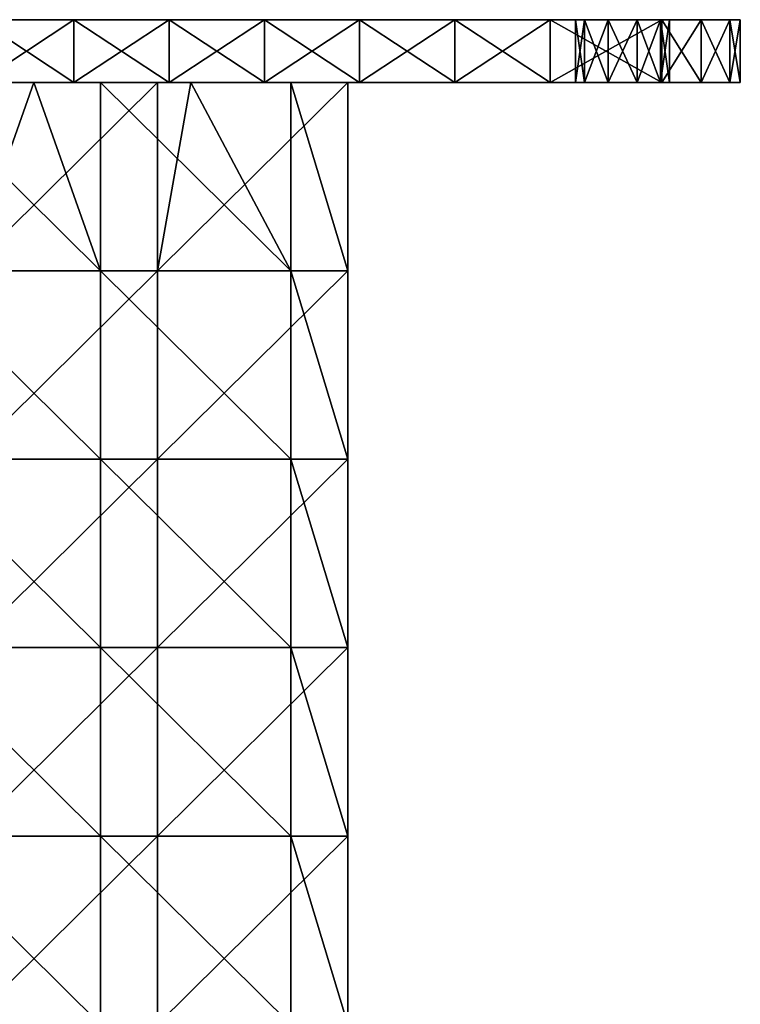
# Model space of a CAD drawing. Extents: x -90 to 358, y -508 to 4.
# Tile 21 of 21: x -2 to 90, y -121 to 4. Entities that reach past the tile are written whole.
import ezdxf

# ---------------------------------------------------------------- set-up
doc = ezdxf.new("R2010")
doc.units = 0
doc.header["$LTSCALE"] = 52.148148
for name, color, linetype in [('1', 7, 'CONTINUOUS'), ('105', 7, 'CONTINUOUS'), ('107', 7, 'CONTINUOUS'), ('108', 7, 'CONTINUOUS'), ('109', 7, 'CONTINUOUS'), ('11', 7, 'CONTINUOUS'), ('13', 7, 'CONTINUOUS'), ('14', 7, 'CONTINUOUS'), ('15', 7, 'CONTINUOUS'), ('17', 7, 'CONTINUOUS'), ('2', 7, 'CONTINUOUS'), ('3', 7, 'CONTINUOUS'), ('4', 7, 'CONTINUOUS'), ('7', 7, 'CONTINUOUS'), ('8', 7, 'CONTINUOUS')]:
    doc.layers.add(name, color=color, linetype=linetype)

msp = doc.modelspace()

# ---------------------------------------------------------------- linework, layer by layer
at = {"layer": '1', "linetype": 'CONTINUOUS'}
for points in [[(17.24, 4, 67.5), (17.24, 4, 45), (-7.02, 4, 67.5), (17.24, 4, 67.5)], [(5.11, 4, 90), (17.24, 4, 67.5), (-7.02, 4, 90), (5.11, 4, 90)], [(-7.02, 4, 90), (17.24, 4, 67.5), (-7.02, 4, 67.5), (-7.02, 4, 90)], [(17.24, 4, 45), (17.24, 4, 22.5), (-7.02, 4, 45), (17.24, 4, 45)], [(-7.02, 4, 67.5), (17.24, 4, 45), (-7.02, 4, 45), (-7.02, 4, 67.5)], [(17.24, 4, 22.5), (17.24, 4), (-7.02, 4, 22.5), (17.24, 4, 22.5)], [(-7.02, 4, 45), (17.24, 4, 22.5), (-7.02, 4, 22.5), (-7.02, 4, 45)], [(17.24, 4), (17.24, 4, -22.5), (-7.02, 4), (17.24, 4)], [(-7.02, 4, 22.5), (17.24, 4), (-7.02, 4), (-7.02, 4, 22.5)], [(17.24, 4, -22.5), (17.24, 4, -45), (-7.02, 4, -22.5), (17.24, 4, -22.5)], [(-7.02, 4), (17.24, 4, -22.5), (-7.02, 4, -22.5), (-7.02, 4)], [(17.24, 4, -45), (17.24, 4, -67.5), (-7.02, 4, -45), (17.24, 4, -45)], [(-7.02, 4, -22.5), (17.24, 4, -45), (-7.02, 4, -45), (-7.02, 4, -22.5)], [(17.24, 4, -67.5), (17.24, 4, -90), (-7.02, 4, -67.5), (17.24, 4, -67.5)], [(-7.02, 4, -45), (17.24, 4, -67.5), (-7.02, 4, -67.5), (-7.02, 4, -45)], [(-7.02, 4, -67.5), (17.24, 4, -90), (5.11, 4, -90), (-7.02, 4, -67.5)], [(-7.02, 4, -90), (-7.02, 4, -67.5), (5.11, 4, -90), (-7.02, 4, -90)], [(17.24, 4, 90), (17.24, 4, 67.5), (5.11, 4, 90), (17.24, 4, 90)], [(41.5, 4, 67.5), (41.5, 4, 45), (17.24, 4, 67.5), (41.5, 4, 67.5)], [(29.37, 4, 90), (41.5, 4, 67.5), (17.24, 4, 90), (29.37, 4, 90)], [(17.24, 4, 90), (41.5, 4, 67.5), (17.24, 4, 67.5), (17.24, 4, 90)], [(41.5, 4, 45), (41.5, 4, 22.5), (17.24, 4, 45), (41.5, 4, 45)], [(17.24, 4, 67.5), (41.5, 4, 45), (17.24, 4, 45), (17.24, 4, 67.5)], [(41.5, 4, 22.5), (41.5, 4), (17.24, 4, 22.5), (41.5, 4, 22.5)], [(17.24, 4, 45), (41.5, 4, 22.5), (17.24, 4, 22.5), (17.24, 4, 45)], [(41.5, 4), (41.5, 4, -22.5), (17.24, 4), (41.5, 4)], [(17.24, 4, 22.5), (41.5, 4), (17.24, 4), (17.24, 4, 22.5)], [(41.5, 4, -22.5), (41.5, 4, -45), (17.24, 4, -22.5), (41.5, 4, -22.5)], [(17.24, 4), (41.5, 4, -22.5), (17.24, 4, -22.5), (17.24, 4)], [(41.5, 4, -45), (41.5, 4, -67.5), (17.24, 4, -45), (41.5, 4, -45)], [(17.24, 4, -22.5), (41.5, 4, -45), (17.24, 4, -45), (17.24, 4, -22.5)], [(41.5, 4, -67.5), (41.5, 4, -90), (17.24, 4, -67.5), (41.5, 4, -67.5)], [(17.24, 4, -45), (41.5, 4, -67.5), (17.24, 4, -67.5), (17.24, 4, -45)], [(17.24, 4, -67.5), (41.5, 4, -90), (29.37, 4, -90), (17.24, 4, -67.5)], [(17.24, 4, -90), (17.24, 4, -67.5), (29.37, 4, -90), (17.24, 4, -90)], [(41.5, 4, 90), (41.5, 4, 67.5), (29.37, 4, 90), (41.5, 4, 90)], [(65.76, 4, 67.5), (65.76, 4, 45), (41.5, 4, 67.5), (65.76, 4, 67.5)], [(53.63, 4, 90), (65.76, 4, 67.5), (41.5, 4, 90), (53.63, 4, 90)], [(41.5, 4, 90), (65.76, 4, 67.5), (41.5, 4, 67.5), (41.5, 4, 90)], [(65.76, 4, 45), (65.76, 4, 22.5), (41.5, 4, 45), (65.76, 4, 45)], [(41.5, 4, 67.5), (65.76, 4, 45), (41.5, 4, 45), (41.5, 4, 67.5)], [(65.76, 4, 22.5), (65.76, 4), (41.5, 4, 22.5), (65.76, 4, 22.5)], [(41.5, 4, 45), (65.76, 4, 22.5), (41.5, 4, 22.5), (41.5, 4, 45)], [(65.76, 4), (65.76, 4, -22.5), (41.5, 4), (65.76, 4)], [(41.5, 4, 22.5), (65.76, 4), (41.5, 4), (41.5, 4, 22.5)], [(65.76, 4, -22.5), (65.76, 4, -45), (41.5, 4, -22.5), (65.76, 4, -22.5)], [(41.5, 4), (65.76, 4, -22.5), (41.5, 4, -22.5), (41.5, 4)], [(65.76, 4, -45), (65.76, 4, -67.5), (41.5, 4, -45), (65.76, 4, -45)], [(41.5, 4, -22.5), (65.76, 4, -45), (41.5, 4, -45), (41.5, 4, -22.5)], [(65.76, 4, -67.5), (65.76, 4, -90), (41.5, 4, -67.5), (65.76, 4, -67.5)], [(41.5, 4, -45), (65.76, 4, -67.5), (41.5, 4, -67.5), (41.5, 4, -45)], [(41.5, 4, -67.5), (65.76, 4, -90), (53.63, 4, -90), (41.5, 4, -67.5)], [(41.5, 4, -90), (41.5, 4, -67.5), (53.63, 4, -90), (41.5, 4, -90)], [(65.76, 4, 90), (65.76, 4, 67.5), (53.63, 4, 90), (65.76, 4, 90)], [(70.15, 4, -71.47), (69, 4, -75), (65.76, 4, -67.5), (70.15, 4, -71.47)], [(69, 4, -75), (70.15, 4, -78.53), (65.76, 4, -67.5), (69, 4, -75)], [(73.15, 4, -69.29), (70.15, 4, -71.47), (65.76, 4, -67.5), (73.15, 4, -69.29)], [(76.85, 4, -69.29), (73.15, 4, -69.29), (65.76, 4, -67.5), (76.85, 4, -69.29)], [(90, 4, -57.14), (76.85, 4, -69.29), (65.76, 4, -67.5), (90, 4, -57.14)], [(65.76, 4, -67.5), (70.15, 4, -78.53), (65.76, 4, -90), (65.76, 4, -67.5)], [(65.76, 4, -90), (70.15, 4, -78.53), (80, 4, -90), (65.76, 4, -90)], [(70.15, 4, 78.53), (69, 4, 75), (65.76, 4, 90), (70.15, 4, 78.53)], [(69, 4, 75), (70.15, 4, 71.47), (65.76, 4, 67.5), (69, 4, 75)], [(65.76, 4, 90), (69, 4, 75), (65.76, 4, 67.5), (65.76, 4, 90)], [(73.15, 4, 80.71), (70.15, 4, 78.53), (65.76, 4, 90), (73.15, 4, 80.71)], [(76.85, 4, 80.71), (73.15, 4, 80.71), (65.76, 4, 90), (76.85, 4, 80.71)], [(88.66, 4, 85), (76.85, 4, 80.71), (65.76, 4, 90), (88.66, 4, 85)], [(70.15, 4, 71.47), (73.15, 4, 69.29), (65.76, 4, 67.5), (70.15, 4, 71.47)], [(73.15, 4, 69.29), (90, 4, 57.14), (65.76, 4, 67.5), (73.15, 4, 69.29)], [(90, 4, -34.29), (90, 4, -57.14), (65.76, 4, -45), (90, 4, -34.29)], [(65.76, 4, -45), (90, 4, -57.14), (65.76, 4, -67.5), (65.76, 4, -45)], [(90, 4, -11.43), (90, 4, -34.29), (65.76, 4, -22.5), (90, 4, -11.43)], [(65.76, 4, -22.5), (90, 4, -34.29), (65.76, 4, -45), (65.76, 4, -22.5)], [(90, 4, 11.43), (90, 4, -11.43), (65.76, 4), (90, 4, 11.43)], [(65.76, 4), (90, 4, -11.43), (65.76, 4, -22.5), (65.76, 4)], [(90, 4, 34.29), (90, 4, 11.43), (65.76, 4, 22.5), (90, 4, 34.29)], [(65.76, 4, 22.5), (90, 4, 11.43), (65.76, 4), (65.76, 4, 22.5)], [(90, 4, 57.14), (90, 4, 34.29), (65.76, 4, 45), (90, 4, 57.14)], [(65.76, 4, 45), (90, 4, 34.29), (65.76, 4, 22.5), (65.76, 4, 45)], [(65.76, 4, 67.5), (90, 4, 57.14), (65.76, 4, 45), (65.76, 4, 67.5)], [(85, 4, 88.66), (88.66, 4, 85), (65.76, 4, 90), (85, 4, 88.66)], [(80, 4, 90), (85, 4, 88.66), (65.76, 4, 90), (80, 4, 90)], [(70.15, 4, -78.53), (73.15, 4, -80.71), (80, 4, -90), (70.15, 4, -78.53)], [(73.15, 4, -80.71), (76.85, 4, -80.71), (88.66, 4, -85), (73.15, 4, -80.71)], [(80, 4, -90), (73.15, 4, -80.71), (85, 4, -88.66), (80, 4, -90)], [(85, 4, -88.66), (73.15, 4, -80.71), (88.66, 4, -85), (85, 4, -88.66)], [(73.15, 4, 69.29), (76.85, 4, 69.29), (90, 4, 57.14), (73.15, 4, 69.29)], [(79.85, 4, -71.47), (76.85, 4, -69.29), (90, 4, -57.14), (79.85, 4, -71.47)], [(76.85, 4, -80.71), (79.85, 4, -78.53), (90, 4, -80), (76.85, 4, -80.71)], [(76.85, 4, -80.71), (90, 4, -80), (88.66, 4, -85), (76.85, 4, -80.71)], [(79.85, 4, 78.53), (76.85, 4, 80.71), (90, 4, 80), (79.85, 4, 78.53)], [(90, 4, 80), (76.85, 4, 80.71), (88.66, 4, 85), (90, 4, 80)], [(76.85, 4, 69.29), (79.85, 4, 71.47), (90, 4, 57.14), (76.85, 4, 69.29)], [(81, 4, -75), (79.85, 4, -71.47), (90, 4, -80), (81, 4, -75)], [(90, 4, -80), (79.85, 4, -71.47), (90, 4, -57.14), (90, 4, -80)], [(79.85, 4, -78.53), (81, 4, -75), (90, 4, -80), (79.85, 4, -78.53)], [(81, 4, 75), (79.85, 4, 78.53), (90, 4, 57.14), (81, 4, 75)], [(90, 4, 57.14), (79.85, 4, 78.53), (90, 4, 80), (90, 4, 57.14)], [(79.85, 4, 71.47), (81, 4, 75), (90, 4, 57.14), (79.85, 4, 71.47)]]:
    msp.add_3dface(points, dxfattribs=at)
at = {"layer": '105', "linetype": 'CONTINUOUS'}
for points in [[(0, -4, -20), (-15.76, -4, -20), (0, -4, 20), (0, -4, -20)], [(0, -4, 20), (-15.76, -4, -20), (-8.5, -4, 20), (0, -4, 20)], [(8.5, -4, -20), (0, -4, -20), (15.76, -4, 20), (8.5, -4, -20)], [(15.76, -4, 20), (0, -4, -20), (0, -4, 20), (15.76, -4, 20)], [(20, -4, -20), (8.5, -4, -20), (20, -4, 20), (20, -4, -20)], [(20, -4, 20), (8.5, -4, -20), (15.76, -4, 20), (20, -4, 20)], [(32.76, -4, -20), (20, -4, -20), (40, -4, 20), (32.76, -4, -20)], [(40, -4, 20), (20, -4, -20), (20, -4, 20), (40, -4, 20)], [(40, -4, -20), (32.76, -4, -20), (40, -4, 20), (40, -4, -20)]]:
    msp.add_3dface(points, dxfattribs=at)
at = {"layer": '107', "linetype": 'CONTINUOUS'}
for points in [[(-15.76, -4, -20), (0, -4, -20), (8.5, -28, -20), (-15.76, -4, -20)], [(-15.76, -28, -20), (-15.76, -4, -20), (8.5, -28, -20), (-15.76, -28, -20)], [(0, -4, -20), (8.5, -4, -20), (8.5, -28, -20), (0, -4, -20)], [(8.5, -4, -20), (20, -4, -20), (32.76, -28, -20), (8.5, -4, -20)], [(8.5, -28, -20), (8.5, -4, -20), (32.76, -28, -20), (8.5, -28, -20)], [(20, -4, -20), (32.76, -4, -20), (32.76, -28, -20), (20, -4, -20)], [(32.76, -4, -20), (40, -4, -20), (40, -28, -20), (32.76, -4, -20)], [(32.76, -28, -20), (32.76, -4, -20), (40, -28, -20), (32.76, -28, -20)], [(-15.76, -52, -20), (-15.76, -28, -20), (8.5, -52, -20), (-15.76, -52, -20)], [(8.5, -52, -20), (-15.76, -28, -20), (8.5, -28, -20), (8.5, -52, -20)], [(8.5, -52, -20), (8.5, -28, -20), (32.76, -52, -20), (8.5, -52, -20)], [(32.76, -52, -20), (8.5, -28, -20), (32.76, -28, -20), (32.76, -52, -20)], [(32.76, -52, -20), (32.76, -28, -20), (40, -52, -20), (32.76, -52, -20)], [(40, -52, -20), (32.76, -28, -20), (40, -28, -20), (40, -52, -20)], [(-15.76, -76, -20), (-15.76, -52, -20), (8.5, -76, -20), (-15.76, -76, -20)], [(8.5, -76, -20), (-15.76, -52, -20), (8.5, -52, -20), (8.5, -76, -20)], [(8.5, -76, -20), (8.5, -52, -20), (32.76, -76, -20), (8.5, -76, -20)], [(32.76, -76, -20), (8.5, -52, -20), (32.76, -52, -20), (32.76, -76, -20)], [(32.76, -76, -20), (32.76, -52, -20), (40, -76, -20), (32.76, -76, -20)], [(40, -76, -20), (32.76, -52, -20), (40, -52, -20), (40, -76, -20)], [(-15.76, -100, -20), (-15.76, -76, -20), (8.5, -100, -20), (-15.76, -100, -20)], [(8.5, -100, -20), (-15.76, -76, -20), (8.5, -76, -20), (8.5, -100, -20)], [(8.5, -100, -20), (8.5, -76, -20), (32.76, -100, -20), (8.5, -100, -20)], [(32.76, -100, -20), (8.5, -76, -20), (32.76, -76, -20), (32.76, -100, -20)], [(32.76, -100, -20), (32.76, -76, -20), (40, -100, -20), (32.76, -100, -20)], [(40, -100, -20), (32.76, -76, -20), (40, -76, -20), (40, -100, -20)], [(-15.76, -124, -20), (-15.76, -100, -20), (8.5, -124, -20), (-15.76, -124, -20)], [(8.5, -124, -20), (-15.76, -100, -20), (8.5, -100, -20), (8.5, -124, -20)], [(8.5, -124, -20), (8.5, -100, -20), (32.76, -124, -20), (8.5, -124, -20)], [(32.76, -124, -20), (8.5, -100, -20), (32.76, -100, -20), (32.76, -124, -20)], [(32.76, -124, -20), (32.76, -100, -20), (40, -124, -20), (32.76, -124, -20)], [(40, -124, -20), (32.76, -100, -20), (40, -100, -20), (40, -124, -20)]]:
    msp.add_3dface(points, dxfattribs=at)
at = {"layer": '108', "linetype": 'CONTINUOUS'}
for points in [[(40, -4, -20), (40, -4, 20), (40, -28, 20), (40, -4, -20)], [(40, -28, -20), (40, -4, -20), (40, -28, 20), (40, -28, -20)], [(40, -52, -20), (40, -28, -20), (40, -52, 20), (40, -52, -20)], [(40, -52, 20), (40, -28, -20), (40, -28, 20), (40, -52, 20)], [(40, -76, -20), (40, -52, -20), (40, -76, 20), (40, -76, -20)], [(40, -76, 20), (40, -52, -20), (40, -52, 20), (40, -76, 20)], [(40, -100, -20), (40, -76, -20), (40, -100, 20), (40, -100, -20)], [(40, -100, 20), (40, -76, -20), (40, -76, 20), (40, -100, 20)], [(40, -124, -20), (40, -100, -20), (40, -124, 20), (40, -124, -20)], [(40, -124, 20), (40, -100, -20), (40, -100, 20), (40, -124, 20)]]:
    msp.add_3dface(points, dxfattribs=at)
at = {"layer": '109', "linetype": 'CONTINUOUS'}
for points in [[(15.76, -4, 20), (0, -4, 20), (-8.5, -28, 20), (15.76, -4, 20)], [(15.76, -28, 20), (15.76, -4, 20), (-8.5, -28, 20), (15.76, -28, 20)], [(0, -4, 20), (-8.5, -4, 20), (-8.5, -28, 20), (0, -4, 20)], [(40, -4, 20), (20, -4, 20), (15.76, -28, 20), (40, -4, 20)], [(40, -28, 20), (40, -4, 20), (15.76, -28, 20), (40, -28, 20)], [(20, -4, 20), (15.76, -4, 20), (15.76, -28, 20), (20, -4, 20)], [(15.76, -52, 20), (15.76, -28, 20), (-8.5, -52, 20), (15.76, -52, 20)], [(-8.5, -52, 20), (15.76, -28, 20), (-8.5, -28, 20), (-8.5, -52, 20)], [(40, -52, 20), (40, -28, 20), (15.76, -52, 20), (40, -52, 20)], [(15.76, -52, 20), (40, -28, 20), (15.76, -28, 20), (15.76, -52, 20)], [(15.76, -76, 20), (15.76, -52, 20), (-8.5, -76, 20), (15.76, -76, 20)], [(-8.5, -76, 20), (15.76, -52, 20), (-8.5, -52, 20), (-8.5, -76, 20)], [(40, -76, 20), (40, -52, 20), (15.76, -76, 20), (40, -76, 20)], [(15.76, -76, 20), (40, -52, 20), (15.76, -52, 20), (15.76, -76, 20)], [(15.76, -100, 20), (15.76, -76, 20), (-8.5, -100, 20), (15.76, -100, 20)], [(-8.5, -100, 20), (15.76, -76, 20), (-8.5, -76, 20), (-8.5, -100, 20)], [(40, -100, 20), (40, -76, 20), (15.76, -100, 20), (40, -100, 20)], [(15.76, -100, 20), (40, -76, 20), (15.76, -76, 20), (15.76, -100, 20)], [(15.76, -124, 20), (15.76, -100, 20), (-8.5, -124, 20), (15.76, -124, 20)], [(-8.5, -124, 20), (15.76, -100, 20), (-8.5, -100, 20), (-8.5, -124, 20)], [(40, -124, 20), (40, -100, 20), (15.76, -124, 20), (40, -124, 20)], [(15.76, -124, 20), (40, -100, 20), (15.76, -100, 20), (15.76, -124, 20)]]:
    msp.add_3dface(points, dxfattribs=at)
at = {"layer": '11', "linetype": 'CONTINUOUS'}
for points in [[(5.11, 4, 90), (-7.02, 4, 90), (5.11, -4, 90), (5.11, 4, 90)], [(-7.02, 4, 90), (-7.02, -4, 90), (5.11, -4, 90), (-7.02, 4, 90)], [(17.24, 4, 90), (5.11, 4, 90), (17.24, -4, 90), (17.24, 4, 90)], [(5.11, 4, 90), (5.11, -4, 90), (17.24, -4, 90), (5.11, 4, 90)], [(29.37, 4, 90), (17.24, 4, 90), (29.37, -4, 90), (29.37, 4, 90)], [(17.24, 4, 90), (17.24, -4, 90), (29.37, -4, 90), (17.24, 4, 90)], [(41.5, 4, 90), (29.37, 4, 90), (41.5, -4, 90), (41.5, 4, 90)], [(29.37, 4, 90), (29.37, -4, 90), (41.5, -4, 90), (29.37, 4, 90)], [(53.63, 4, 90), (41.5, 4, 90), (53.63, -4, 90), (53.63, 4, 90)], [(41.5, 4, 90), (41.5, -4, 90), (53.63, -4, 90), (41.5, 4, 90)], [(65.76, 4, 90), (53.63, 4, 90), (65.76, -4, 90), (65.76, 4, 90)], [(65.76, -4, 90), (53.63, 4, 90), (53.63, -4, 90), (65.76, -4, 90)], [(80, 4, 90), (65.76, 4, 90), (80, -4, 90), (80, 4, 90)], [(65.76, 4, 90), (65.76, -4, 90), (80, -4, 90), (65.76, 4, 90)]]:
    msp.add_3dface(points, dxfattribs=at)
at = {"layer": '13', "linetype": 'CONTINUOUS'}
for points in [[(-7.02, 4, -90), (5.11, 4, -90), (-7.02, -4, -90), (-7.02, 4, -90)], [(-7.02, -4, -90), (5.11, 4, -90), (5.11, -4, -90), (-7.02, -4, -90)], [(5.11, 4, -90), (17.24, 4, -90), (5.11, -4, -90), (5.11, 4, -90)], [(5.11, -4, -90), (17.24, 4, -90), (17.24, -4, -90), (5.11, -4, -90)], [(17.24, 4, -90), (29.37, 4, -90), (17.24, -4, -90), (17.24, 4, -90)], [(17.24, -4, -90), (29.37, 4, -90), (29.37, -4, -90), (17.24, -4, -90)], [(29.37, 4, -90), (41.5, 4, -90), (29.37, -4, -90), (29.37, 4, -90)], [(29.37, -4, -90), (41.5, 4, -90), (41.5, -4, -90), (29.37, -4, -90)], [(41.5, 4, -90), (53.63, 4, -90), (41.5, -4, -90), (41.5, 4, -90)], [(41.5, -4, -90), (53.63, 4, -90), (53.63, -4, -90), (41.5, -4, -90)], [(53.63, 4, -90), (65.76, 4, -90), (53.63, -4, -90), (53.63, 4, -90)], [(65.76, 4, -90), (65.76, -4, -90), (53.63, -4, -90), (65.76, 4, -90)], [(65.76, 4, -90), (80, 4, -90), (65.76, -4, -90), (65.76, 4, -90)], [(80, 4, -90), (80, -4, -90), (65.76, -4, -90), (80, 4, -90)]]:
    msp.add_3dface(points, dxfattribs=at)
at = {"layer": '14', "linetype": 'CONTINUOUS'}
for points in [[(90, 4, -80), (90, 4, -57.14), (90, -4, -80), (90, 4, -80)], [(90, 4, -57.14), (90, 4, -34.29), (90, -4, -57.14), (90, 4, -57.14)], [(90, 4, -57.14), (90, -4, -57.14), (90, -4, -80), (90, 4, -57.14)], [(90, 4, -34.29), (90, 4, -11.43), (90, -4, -34.29), (90, 4, -34.29)], [(90, 4, -34.29), (90, -4, -34.29), (90, -4, -57.14), (90, 4, -34.29)], [(90, 4, -11.43), (90, 4, 11.43), (90, -4, -11.43), (90, 4, -11.43)], [(90, 4, -11.43), (90, -4, -11.43), (90, -4, -34.29), (90, 4, -11.43)], [(90, 4, 11.43), (90, 4, 34.29), (90, -4, 11.43), (90, 4, 11.43)], [(90, 4, 11.43), (90, -4, 11.43), (90, -4, -11.43), (90, 4, 11.43)], [(90, 4, 34.29), (90, 4, 57.14), (90, -4, 34.29), (90, 4, 34.29)], [(90, 4, 34.29), (90, -4, 34.29), (90, -4, 11.43), (90, 4, 34.29)], [(90, 4, 57.14), (90, 4, 80), (90, -4, 57.14), (90, 4, 57.14)], [(90, 4, 57.14), (90, -4, 57.14), (90, -4, 34.29), (90, 4, 57.14)], [(90, 4, 80), (90, -4, 80), (90, -4, 57.14), (90, 4, 80)]]:
    msp.add_3dface(points, dxfattribs=at)
at = {"layer": '15', "linetype": 'CONTINUOUS'}
for points in [[(80, 4, -90), (85, 4, -88.66), (80, -4, -90), (80, 4, -90)], [(80, -4, -90), (85, 4, -88.66), (85, -4, -88.66), (80, -4, -90)], [(85, 4, -88.66), (88.66, 4, -85), (85, -4, -88.66), (85, 4, -88.66)], [(88.66, 4, -85), (88.66, -4, -85), (85, -4, -88.66), (88.66, 4, -85)], [(88.66, 4, -85), (90, 4, -80), (88.66, -4, -85), (88.66, 4, -85)], [(90, 4, -80), (90, -4, -80), (88.66, -4, -85), (90, 4, -80)]]:
    msp.add_3dface(points, dxfattribs=at)
at = {"layer": '17', "linetype": 'CONTINUOUS'}
for points in [[(85, 4, 88.66), (80, 4, 90), (85, -4, 88.66), (85, 4, 88.66)], [(80, 4, 90), (80, -4, 90), (85, -4, 88.66), (80, 4, 90)], [(88.66, 4, 85), (85, 4, 88.66), (88.66, -4, 85), (88.66, 4, 85)], [(85, 4, 88.66), (85, -4, 88.66), (88.66, -4, 85), (85, 4, 88.66)], [(90, 4, 80), (88.66, 4, 85), (90, -4, 80), (90, 4, 80)], [(88.66, 4, 85), (88.66, -4, 85), (90, -4, 80), (88.66, 4, 85)]]:
    msp.add_3dface(points, dxfattribs=at)
at = {"layer": '2', "linetype": 'CONTINUOUS'}
for points in [[(-7.02, -4, 90), (-7.02, -4, 67.5), (5.11, -4, 90), (-7.02, -4, 90)], [(-7.02, -4, 67.5), (-7.02, -4, 45), (17.24, -4, 67.5), (-7.02, -4, 67.5)], [(5.11, -4, 90), (-7.02, -4, 67.5), (17.24, -4, 90), (5.11, -4, 90)], [(17.24, -4, 90), (-7.02, -4, 67.5), (17.24, -4, 67.5), (17.24, -4, 90)], [(-7.02, -4, 45), (-7.02, -4, 22.5), (17.24, -4, 45), (-7.02, -4, 45)], [(17.24, -4, 67.5), (-7.02, -4, 45), (17.24, -4, 45), (17.24, -4, 67.5)], [(-7.02, -4, 22.5), (-7.02, -4), (17.24, -4, 22.5), (-7.02, -4, 22.5)], [(17.24, -4, 45), (-7.02, -4, 22.5), (17.24, -4, 22.5), (17.24, -4, 45)], [(-7.02, -4), (-7.02, -4, -22.5), (17.24, -4), (-7.02, -4)], [(17.24, -4, 22.5), (-7.02, -4), (17.24, -4), (17.24, -4, 22.5)], [(-7.02, -4, -22.5), (-7.02, -4, -45), (17.24, -4, -22.5), (-7.02, -4, -22.5)], [(17.24, -4), (-7.02, -4, -22.5), (17.24, -4, -22.5), (17.24, -4)], [(-7.02, -4, -45), (-7.02, -4, -67.5), (17.24, -4, -45), (-7.02, -4, -45)], [(17.24, -4, -22.5), (-7.02, -4, -45), (17.24, -4, -45), (17.24, -4, -22.5)], [(-7.02, -4, -67.5), (-7.02, -4, -90), (17.24, -4, -67.5), (-7.02, -4, -67.5)], [(17.24, -4, -45), (-7.02, -4, -67.5), (17.24, -4, -67.5), (17.24, -4, -45)], [(-7.02, -4, -90), (5.11, -4, -90), (17.24, -4, -67.5), (-7.02, -4, -90)], [(17.24, -4, -67.5), (5.11, -4, -90), (17.24, -4, -90), (17.24, -4, -67.5)], [(17.24, -4, 90), (17.24, -4, 67.5), (29.37, -4, 90), (17.24, -4, 90)], [(17.24, -4, 67.5), (17.24, -4, 45), (41.5, -4, 67.5), (17.24, -4, 67.5)], [(29.37, -4, 90), (17.24, -4, 67.5), (41.5, -4, 90), (29.37, -4, 90)], [(41.5, -4, 90), (17.24, -4, 67.5), (41.5, -4, 67.5), (41.5, -4, 90)], [(17.24, -4, 45), (17.24, -4, 22.5), (41.5, -4, 45), (17.24, -4, 45)], [(41.5, -4, 67.5), (17.24, -4, 45), (41.5, -4, 45), (41.5, -4, 67.5)], [(17.24, -4, 22.5), (17.24, -4), (41.5, -4, 22.5), (17.24, -4, 22.5)], [(41.5, -4, 45), (17.24, -4, 22.5), (41.5, -4, 22.5), (41.5, -4, 45)], [(17.24, -4), (17.24, -4, -22.5), (41.5, -4), (17.24, -4)], [(41.5, -4, 22.5), (17.24, -4), (41.5, -4), (41.5, -4, 22.5)], [(17.24, -4, -22.5), (17.24, -4, -45), (41.5, -4, -22.5), (17.24, -4, -22.5)], [(41.5, -4), (17.24, -4, -22.5), (41.5, -4, -22.5), (41.5, -4)], [(17.24, -4, -45), (17.24, -4, -67.5), (41.5, -4, -45), (17.24, -4, -45)], [(41.5, -4, -22.5), (17.24, -4, -45), (41.5, -4, -45), (41.5, -4, -22.5)], [(17.24, -4, -67.5), (17.24, -4, -90), (41.5, -4, -67.5), (17.24, -4, -67.5)], [(41.5, -4, -45), (17.24, -4, -67.5), (41.5, -4, -67.5), (41.5, -4, -45)], [(17.24, -4, -90), (29.37, -4, -90), (41.5, -4, -67.5), (17.24, -4, -90)], [(41.5, -4, -67.5), (29.37, -4, -90), (41.5, -4, -90), (41.5, -4, -67.5)], [(65.76, -4, -67.5), (65.76, -4, -45), (41.5, -4, -67.5), (65.76, -4, -67.5)], [(65.76, -4, -67.5), (41.5, -4, -67.5), (41.5, -4, -90), (65.76, -4, -67.5)], [(65.76, -4, -67.5), (41.5, -4, -90), (53.63, -4, -90), (65.76, -4, -67.5)], [(65.76, -4, -45), (65.76, -4, -22.5), (41.5, -4, -45), (65.76, -4, -45)], [(65.76, -4, -45), (41.5, -4, -45), (41.5, -4, -67.5), (65.76, -4, -45)], [(65.76, -4, -22.5), (65.76, -4), (41.5, -4, -22.5), (65.76, -4, -22.5)], [(65.76, -4, -22.5), (41.5, -4, -22.5), (41.5, -4, -45), (65.76, -4, -22.5)], [(65.76, -4), (65.76, -4, 22.5), (41.5, -4), (65.76, -4)], [(65.76, -4), (41.5, -4), (41.5, -4, -22.5), (65.76, -4)], [(65.76, -4, 22.5), (65.76, -4, 45), (41.5, -4, 22.5), (65.76, -4, 22.5)], [(65.76, -4, 22.5), (41.5, -4, 22.5), (41.5, -4), (65.76, -4, 22.5)], [(65.76, -4, 45), (65.76, -4, 67.5), (41.5, -4, 45), (65.76, -4, 45)], [(65.76, -4, 45), (41.5, -4, 45), (41.5, -4, 22.5), (65.76, -4, 45)], [(65.76, -4, 67.5), (65.76, -4, 90), (41.5, -4, 67.5), (65.76, -4, 67.5)], [(65.76, -4, 67.5), (41.5, -4, 67.5), (41.5, -4, 45), (65.76, -4, 67.5)], [(41.5, -4, 67.5), (65.76, -4, 90), (53.63, -4, 90), (41.5, -4, 67.5)], [(41.5, -4, 90), (41.5, -4, 67.5), (53.63, -4, 90), (41.5, -4, 90)], [(65.76, -4, -90), (65.76, -4, -67.5), (53.63, -4, -90), (65.76, -4, -90)], [(70.15, -4, -78.53), (69, -4, -75), (65.76, -4, -90), (70.15, -4, -78.53)], [(69, -4, -75), (70.15, -4, -71.47), (65.76, -4, -67.5), (69, -4, -75)], [(65.76, -4, -90), (69, -4, -75), (65.76, -4, -67.5), (65.76, -4, -90)], [(73.15, -4, -80.71), (70.15, -4, -78.53), (65.76, -4, -90), (73.15, -4, -80.71)], [(76.85, -4, -80.71), (73.15, -4, -80.71), (65.76, -4, -90), (76.85, -4, -80.71)], [(76.85, -4, -80.71), (65.76, -4, -90), (88.66, -4, -85), (76.85, -4, -80.71)], [(70.15, -4, -71.47), (73.15, -4, -69.29), (65.76, -4, -67.5), (70.15, -4, -71.47)], [(65.76, -4, -67.5), (73.15, -4, -69.29), (90, -4, -57.14), (65.76, -4, -67.5)], [(70.15, -4, 71.47), (69, -4, 75), (65.76, -4, 67.5), (70.15, -4, 71.47)], [(69, -4, 75), (70.15, -4, 78.53), (65.76, -4, 67.5), (69, -4, 75)], [(73.15, -4, 69.29), (70.15, -4, 71.47), (65.76, -4, 67.5), (73.15, -4, 69.29)], [(76.85, -4, 69.29), (73.15, -4, 69.29), (65.76, -4, 67.5), (76.85, -4, 69.29)], [(76.85, -4, 69.29), (65.76, -4, 67.5), (90, -4, 57.14), (76.85, -4, 69.29)], [(65.76, -4, 67.5), (70.15, -4, 78.53), (65.76, -4, 90), (65.76, -4, 67.5)], [(65.76, -4, 90), (70.15, -4, 78.53), (80, -4, 90), (65.76, -4, 90)], [(65.76, -4, -90), (80, -4, -90), (85, -4, -88.66), (65.76, -4, -90)], [(88.66, -4, -85), (65.76, -4, -90), (85, -4, -88.66), (88.66, -4, -85)], [(65.76, -4, -45), (65.76, -4, -67.5), (90, -4, -57.14), (65.76, -4, -45)], [(65.76, -4, -22.5), (65.76, -4, -45), (90, -4, -34.29), (65.76, -4, -22.5)], [(90, -4, -34.29), (65.76, -4, -45), (90, -4, -57.14), (90, -4, -34.29)], [(65.76, -4), (65.76, -4, -22.5), (90, -4, -11.43), (65.76, -4)], [(90, -4, -11.43), (65.76, -4, -22.5), (90, -4, -34.29), (90, -4, -11.43)], [(65.76, -4, 22.5), (65.76, -4), (90, -4, 11.43), (65.76, -4, 22.5)], [(90, -4, 11.43), (65.76, -4), (90, -4, -11.43), (90, -4, 11.43)], [(65.76, -4, 45), (65.76, -4, 22.5), (90, -4, 34.29), (65.76, -4, 45)], [(90, -4, 34.29), (65.76, -4, 22.5), (90, -4, 11.43), (90, -4, 34.29)], [(65.76, -4, 67.5), (65.76, -4, 45), (90, -4, 57.14), (65.76, -4, 67.5)], [(90, -4, 57.14), (65.76, -4, 45), (90, -4, 34.29), (90, -4, 57.14)], [(70.15, -4, 78.53), (73.15, -4, 80.71), (80, -4, 90), (70.15, -4, 78.53)], [(73.15, -4, -69.29), (76.85, -4, -69.29), (90, -4, -57.14), (73.15, -4, -69.29)], [(73.15, -4, 80.71), (76.85, -4, 80.71), (88.66, -4, 85), (73.15, -4, 80.71)], [(80, -4, 90), (73.15, -4, 80.71), (85, -4, 88.66), (80, -4, 90)], [(85, -4, 88.66), (73.15, -4, 80.71), (88.66, -4, 85), (85, -4, 88.66)], [(79.85, -4, -78.53), (76.85, -4, -80.71), (90, -4, -80), (79.85, -4, -78.53)], [(90, -4, -80), (76.85, -4, -80.71), (88.66, -4, -85), (90, -4, -80)], [(76.85, -4, -69.29), (79.85, -4, -71.47), (90, -4, -57.14), (76.85, -4, -69.29)], [(79.85, -4, 71.47), (76.85, -4, 69.29), (90, -4, 57.14), (79.85, -4, 71.47)], [(76.85, -4, 80.71), (79.85, -4, 78.53), (90, -4, 80), (76.85, -4, 80.71)], [(88.66, -4, 85), (76.85, -4, 80.71), (90, -4, 80), (88.66, -4, 85)], [(81, -4, -75), (79.85, -4, -78.53), (90, -4, -57.14), (81, -4, -75)], [(90, -4, -57.14), (79.85, -4, -78.53), (90, -4, -80), (90, -4, -57.14)], [(79.85, -4, -71.47), (81, -4, -75), (90, -4, -57.14), (79.85, -4, -71.47)], [(81, -4, 75), (79.85, -4, 71.47), (90, -4, 80), (81, -4, 75)], [(90, -4, 80), (79.85, -4, 71.47), (90, -4, 57.14), (90, -4, 80)], [(79.85, -4, 78.53), (81, -4, 75), (90, -4, 80), (79.85, -4, 78.53)]]:
    msp.add_3dface(points, dxfattribs=at)
at = {"layer": '3', "linetype": 'CONTINUOUS'}
for points in [[(69, 4, -75), (70.15, 4, -71.47), (69, -4, -75), (69, 4, -75)], [(69, -4, -75), (70.15, 4, -71.47), (70.15, -4, -71.47), (69, -4, -75)], [(70.15, 4, -71.47), (73.15, 4, -69.29), (70.15, -4, -71.47), (70.15, 4, -71.47)], [(73.15, 4, -69.29), (73.15, -4, -69.29), (70.15, -4, -71.47), (73.15, 4, -69.29)], [(73.15, 4, -69.29), (76.85, 4, -69.29), (73.15, -4, -69.29), (73.15, 4, -69.29)], [(76.85, 4, -69.29), (76.85, -4, -69.29), (73.15, -4, -69.29), (76.85, 4, -69.29)], [(76.85, 4, -69.29), (79.85, 4, -71.47), (76.85, -4, -69.29), (76.85, 4, -69.29)], [(79.85, 4, -71.47), (79.85, -4, -71.47), (76.85, -4, -69.29), (79.85, 4, -71.47)], [(79.85, 4, -71.47), (81, 4, -75), (79.85, -4, -71.47), (79.85, 4, -71.47)], [(81, 4, -75), (81, -4, -75), (79.85, -4, -71.47), (81, 4, -75)]]:
    msp.add_3dface(points, dxfattribs=at)
at = {"layer": '4', "linetype": 'CONTINUOUS'}
for points in [[(70.15, 4, -78.53), (69, 4, -75), (70.15, -4, -78.53), (70.15, 4, -78.53)], [(69, 4, -75), (69, -4, -75), (70.15, -4, -78.53), (69, 4, -75)], [(73.15, 4, -80.71), (70.15, 4, -78.53), (73.15, -4, -80.71), (73.15, 4, -80.71)], [(70.15, 4, -78.53), (70.15, -4, -78.53), (73.15, -4, -80.71), (70.15, 4, -78.53)], [(76.85, 4, -80.71), (73.15, 4, -80.71), (76.85, -4, -80.71), (76.85, 4, -80.71)], [(73.15, 4, -80.71), (73.15, -4, -80.71), (76.85, -4, -80.71), (73.15, 4, -80.71)], [(79.85, 4, -78.53), (76.85, 4, -80.71), (79.85, -4, -78.53), (79.85, 4, -78.53)], [(76.85, 4, -80.71), (76.85, -4, -80.71), (79.85, -4, -78.53), (76.85, 4, -80.71)], [(81, 4, -75), (79.85, 4, -78.53), (81, -4, -75), (81, 4, -75)], [(79.85, 4, -78.53), (79.85, -4, -78.53), (81, -4, -75), (79.85, 4, -78.53)]]:
    msp.add_3dface(points, dxfattribs=at)
at = {"layer": '7', "linetype": 'CONTINUOUS'}
for points in [[(69, 4, 75), (70.15, 4, 78.53), (69, -4, 75), (69, 4, 75)], [(69, -4, 75), (70.15, 4, 78.53), (70.15, -4, 78.53), (69, -4, 75)], [(70.15, 4, 78.53), (73.15, 4, 80.71), (70.15, -4, 78.53), (70.15, 4, 78.53)], [(73.15, 4, 80.71), (73.15, -4, 80.71), (70.15, -4, 78.53), (73.15, 4, 80.71)], [(73.15, 4, 80.71), (76.85, 4, 80.71), (73.15, -4, 80.71), (73.15, 4, 80.71)], [(76.85, 4, 80.71), (76.85, -4, 80.71), (73.15, -4, 80.71), (76.85, 4, 80.71)], [(76.85, 4, 80.71), (79.85, 4, 78.53), (76.85, -4, 80.71), (76.85, 4, 80.71)], [(79.85, 4, 78.53), (79.85, -4, 78.53), (76.85, -4, 80.71), (79.85, 4, 78.53)], [(79.85, 4, 78.53), (81, 4, 75), (79.85, -4, 78.53), (79.85, 4, 78.53)], [(81, 4, 75), (81, -4, 75), (79.85, -4, 78.53), (81, 4, 75)]]:
    msp.add_3dface(points, dxfattribs=at)
at = {"layer": '8', "linetype": 'CONTINUOUS'}
for points in [[(70.15, 4, 71.47), (69, 4, 75), (70.15, -4, 71.47), (70.15, 4, 71.47)], [(69, 4, 75), (69, -4, 75), (70.15, -4, 71.47), (69, 4, 75)], [(73.15, 4, 69.29), (70.15, 4, 71.47), (73.15, -4, 69.29), (73.15, 4, 69.29)], [(70.15, 4, 71.47), (70.15, -4, 71.47), (73.15, -4, 69.29), (70.15, 4, 71.47)], [(76.85, 4, 69.29), (73.15, 4, 69.29), (76.85, -4, 69.29), (76.85, 4, 69.29)], [(73.15, 4, 69.29), (73.15, -4, 69.29), (76.85, -4, 69.29), (73.15, 4, 69.29)], [(79.85, 4, 71.47), (76.85, 4, 69.29), (79.85, -4, 71.47), (79.85, 4, 71.47)], [(76.85, 4, 69.29), (76.85, -4, 69.29), (79.85, -4, 71.47), (76.85, 4, 69.29)], [(81, 4, 75), (79.85, 4, 71.47), (81, -4, 75), (81, 4, 75)], [(79.85, 4, 71.47), (79.85, -4, 71.47), (81, -4, 75), (79.85, 4, 71.47)]]:
    msp.add_3dface(points, dxfattribs=at)

doc.saveas('drawing.dxf')
